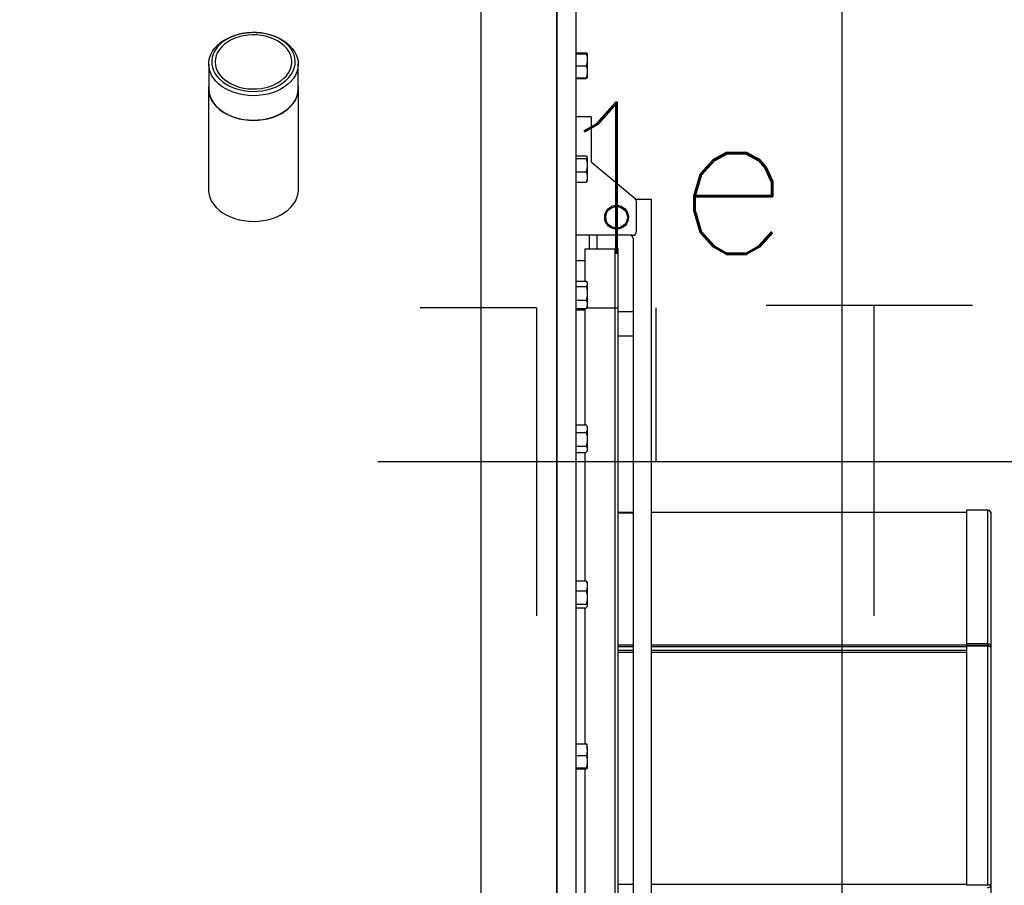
# Model space of a CAD drawing. Extents: x -118.2 to -44.5, y -40.2 to 1.8.
# Tile 26 of 56: x -81.927 to -81.276, y -22.258 to -21.686. Entities that reach past the tile are written whole.
import ezdxf
from ezdxf.enums import TextEntityAlignment as Align

# ---------------------------------------------------------------- set-up
doc = ezdxf.new("R2010")
doc.units = 0
doc.header["$MEASUREMENT"] = 0
for name, color, linetype in [('CIRCUITOS', 2, 'Continuous'), ('LINHA', 40, 'Continuous'), ('PAREDES', 8, 'Continuous')]:
    doc.layers.add(name, color=color, linetype=linetype)
doc.styles.add('ROMANS', font='romans')

# ---------------------------------------------------------------- blocks, each defined once
blk = doc.blocks.new('LS- 19')
for p, q in [((-131.12641, 57.59345), (-131.12641, 58.76537)), ((-131.1138, 57.59345), (-131.1138, 58.76537)), ((-131.17686, 58.73557), (-131.17686, 57.62325)), ((-131.12641, 58.73557), (-131.12641, 57.62325)), ((-131.32883, 58.65804), (-131.32895, 58.65803)), ((-131.32531, 58.65803), (-131.32543, 58.65804)), ((-131.1138, 58.64454), (-131.10706, 58.64454)), ((-131.1138, 58.64401), (-131.10706, 58.64401)), ((-131.10706, 58.64454), (-131.10691, 58.64401)), ((-131.10635, 58.64401), (-131.10635, 58.64004)), ((-131.10635, 58.64004), (-131.10635, 58.63209)), ((-131.35674, 58.63716), (-131.35674, 58.62099)), ((-131.29752, 58.62099), (-131.29752, 58.63716)), ((-131.1138, 58.63607), (-131.10706, 58.63607)), ((-131.1138, 58.62812), (-131.10706, 58.62812)), ((-131.1138, 58.62812), (-131.10706, 58.62812)), ((-131.1138, 58.62759), (-131.10706, 58.62759)), ((-131.10635, 58.63209), (-131.10635, 58.62812)), ((-131.35692, 58.62099), (-131.35692, 58.55421)), ((-131.29734, 58.55421), (-131.29734, 58.62099)), ((-131.10387, 58.60238), (-131.1138, 58.60238)), ((-131.10387, 58.60238), (-131.10387, 58.57259)), ((-131.1138, 58.57645), (-131.10706, 58.57645)), ((-131.1138, 58.57466), (-131.10706, 58.57466)), ((-131.10635, 58.57571), (-131.10644, 58.57586)), ((-131.10635, 58.57571), (-131.10635, 58.57556)), ((-131.10635, 58.57556), (-131.10635, 58.57032)), ((-131.10635, 58.57032), (-131.10635, 58.56253)), ((-131.10387, 58.57259), (-131.07479, 58.54836)), ((-131.1138, 58.56598), (-131.10706, 58.56598)), ((-131.10635, 58.56253), (-131.10635, 58.55982)), ((-131.1138, 58.55908), (-131.10706, 58.55908)), ((-131.10644, 58.55966), (-131.10635, 58.55982)), ((-131.0743, 58.54776), (-131.06414, 58.54776)), ((-131.07407, 58.54683), (-131.07407, 58.52591)), ((-131.06414, 58.54776), (-131.06414, 57.79992)), ((-131.07606, 58.52393), (-131.1138, 58.52393)), ((-131.10486, 58.51499), (-131.10486, 58.52393)), ((-131.09989, 58.51499), (-131.09989, 58.52393)), ((-131.07606, 58.52194), (-131.07606, 57.79992)), ((-131.10784, 58.51499), (-131.08798, 58.51499)), ((-131.10784, 58.49363), (-131.10784, 58.51499)), ((-131.08798, 58.51499), (-131.08599, 58.51499)), ((-131.08798, 58.47594), (-131.08798, 58.51499)), ((-131.08798, 58.47594), (-131.08798, 58.51499)), ((-131.08599, 58.47594), (-131.08599, 58.51499)), ((-131.10784, 58.50715), (-131.1138, 58.50715)), ((-131.1138, 58.49363), (-131.10706, 58.49363)), ((-131.1138, 58.49012), (-131.10706, 58.49012)), ((-131.10635, 58.49248), (-131.10673, 58.49313)), ((-131.10635, 58.49248), (-131.10635, 58.49188)), ((-131.10635, 58.49188), (-131.10635, 58.48558)), ((-131.10635, 58.48558), (-131.10635, 58.47823)), ((-131.1138, 58.48103), (-131.10706, 58.48103)), ((-131.10635, 58.47823), (-131.10635, 58.47659)), ((-131.1138, 58.47544), (-131.10706, 58.47544)), ((-131.10784, 58.47454), (-131.1138, 58.47454)), ((-131.10784, 58.39874), (-131.10784, 58.47544)), ((-131.10674, 58.47594), (-131.08798, 58.47594)), ((-131.10673, 58.47594), (-131.10635, 58.47659)), ((-131.08798, 58.47594), (-131.08599, 58.47594)), ((-131.08798, 57.85958), (-131.08798, 58.47594)), ((-131.08798, 57.85958), (-131.08798, 58.47594)), ((-131.08599, 57.85958), (-131.08599, 58.47594)), ((-131.07606, 58.47327), (-131.08599, 58.47327)), ((-131.08599, 58.45738), (-131.07606, 58.45738)), ((-131.1138, 58.39874), (-131.10706, 58.39874)), ((-131.1069, 58.39845), (-131.10706, 58.39874)), ((-131.1138, 58.39365), (-131.10706, 58.39365)), ((-131.10635, 58.39753), (-131.10688, 58.39846)), ((-131.10635, 58.39753), (-131.10635, 58.39619)), ((-131.10635, 58.39619), (-131.10635, 58.38907)), ((-131.10635, 58.38907), (-131.10635, 58.38246)), ((-131.1138, 58.38449), (-131.10706, 58.38449)), ((-131.1138, 58.38043), (-131.10706, 58.38043)), ((-131.10784, 58.29542), (-131.10784, 58.38043)), ((-131.10688, 58.38071), (-131.10635, 58.38164)), ((-131.10635, 58.38246), (-131.10635, 58.38164)), ((-131.07606, 58.34078), (-131.08599, 58.34078)), ((-131.08599, 58.34047), (-131.07606, 58.34047)), ((-130.85558, 58.34078), (-131.06414, 58.34078)), ((-130.84167, 58.34228), (-130.85558, 58.34228)), ((-130.85558, 58.34228), (-130.85558, 58.34219)), ((-130.84167, 58.34219), (-130.85558, 58.34219)), ((-130.85558, 58.34219), (-130.85558, 58.25382)), ((-130.84167, 58.34228), (-130.84167, 58.34219)), ((-130.84167, 58.34219), (-130.84167, 58.25382)), ((-130.83939, 58.34012), (-130.83939, 58.25206)), ((-131.1138, 58.29542), (-131.10706, 58.29542)), ((-131.10635, 58.2945), (-131.10652, 58.29479)), ((-131.10635, 58.2945), (-131.10635, 58.29218)), ((-131.1138, 58.28893), (-131.10706, 58.28893)), ((-131.10635, 58.29218), (-131.10635, 58.2845)), ((-131.10635, 58.2845), (-131.10635, 58.27888)), ((-131.1138, 58.28007), (-131.10706, 58.28007)), ((-131.1138, 58.27769), (-131.10706, 58.27769)), ((-131.10784, 58.18764), (-131.10784, 58.27769)), ((-131.10652, 58.27832), (-131.10635, 58.27861)), ((-131.10635, 58.27888), (-131.10635, 58.27861)), ((-131.08599, 58.25321), (-131.07606, 58.25321)), ((-131.08599, 58.25214), (-131.07606, 58.25214)), ((-131.08599, 58.24971), (-131.07606, 58.24971)), ((-131.06414, 58.25321), (-130.85558, 58.25321)), ((-131.06414, 58.25214), (-130.85558, 58.25214)), ((-131.06414, 58.24971), (-130.85558, 58.24971)), ((-130.85558, 58.25382), (-130.85558, 58.25275)), ((-130.84167, 58.25382), (-130.85558, 58.25382)), ((-130.84167, 58.25275), (-130.85558, 58.25275)), ((-130.85558, 58.25231), (-130.85558, 58.09428)), ((-130.84167, 58.25231), (-130.85558, 58.25231)), ((-130.84167, 58.25382), (-130.84167, 58.25275)), ((-130.84167, 58.25231), (-130.84167, 58.09428)), ((-130.84089, 58.25321), (-130.84068, 58.25321)), ((-130.83939, 58.25206), (-130.83939, 58.09459)), ((-131.08599, 58.24823), (-131.07606, 58.24823)), ((-131.06414, 58.24823), (-130.85558, 58.24823)), ((-131.1138, 58.18764), (-131.10706, 58.18764)), ((-131.10635, 58.18383), (-131.10635, 58.18734)), ((-131.10635, 58.18383), (-131.10635, 58.1759)), ((-131.1138, 58.18001), (-131.10706, 58.18001)), ((-131.1138, 58.17178), (-131.10706, 58.17178)), ((-131.1138, 58.17118), (-131.10706, 58.17118)), ((-131.10784, 58.08074), (-131.10784, 58.17118)), ((-131.10635, 58.1759), (-131.10635, 58.17148)), ((-131.08599, 58.09486), (-131.07606, 58.09486)), ((-131.06414, 58.09486), (-130.85558, 58.09486)), ((-130.84167, 58.09428), (-130.85558, 58.09428)), ((-130.83939, 58.09459), (-130.83939, 57.61863))]:
    blk.add_line(p, q)
blk.add_lwpolyline([(-132.03937, 57.61828), (-131.8904, 57.61828), (-131.8904, 57.28557), (-130.93786, 57.28557), (-130.93786, 59.07325), (-131.8904, 59.07325), (-131.8904, 58.74054), (-132.03937, 58.74054), (-132.03937, 57.61828)])
at = {"flags": 128}
for points in [[(-131.3176, 58.61736), (-131.32074, 58.61674), (-131.32396, 58.61636), (-131.32721, 58.61624), (-131.33047, 58.61638), (-131.33369, 58.61676), (-131.33682, 58.61739), (-131.33984, 58.61827), (-131.3427, 58.61937), (-131.34538, 58.62069), (-131.34783, 58.62221), (-131.35004, 58.62391), (-131.35196, 58.62577), (-131.35358, 58.62777), (-131.35489, 58.62988), (-131.35585, 58.63208), (-131.35647, 58.63434), (-131.35673, 58.63664), (-131.35663, 58.63894), (-131.35617, 58.64122), (-131.35536, 58.64346), (-131.35421, 58.64561), (-131.35273, 58.64766), (-131.35094, 58.64959), (-131.34886, 58.65137), (-131.34651, 58.65297), (-131.34393, 58.65438), (-131.34115, 58.65558), (-131.33819, 58.65656), (-131.33511, 58.6573), (-131.33192, 58.6578), (-131.32895, 58.65803)], [(-131.31824, 58.62009), (-131.31531, 58.62093), (-131.31254, 58.62199), (-131.30997, 58.62328), (-131.30761, 58.62476), (-131.30551, 58.62642), (-131.30369, 58.62824), (-131.30218, 58.63019), (-131.30099, 58.63226), (-131.30015, 58.6344), (-131.29965, 58.6366), (-131.29951, 58.63883), (-131.29974, 58.64105), (-131.30032, 58.64324), (-131.30125, 58.64537), (-131.30251, 58.64741), (-131.3041, 58.64934), (-131.30599, 58.65112), (-131.30815, 58.65274), (-131.31057, 58.65418), (-131.31319, 58.65541), (-131.316, 58.65642), (-131.31896, 58.6572), (-131.32202, 58.65774), (-131.32514, 58.65802), (-131.3283, 58.65806), (-131.33144, 58.65784), (-131.33452, 58.65736), (-131.3375, 58.65665), (-131.34035, 58.65569), (-131.34303, 58.65452), (-131.3455, 58.65313), (-131.34773, 58.65156), (-131.3497, 58.64981), (-131.35136, 58.64792), (-131.35272, 58.64591), (-131.35374, 58.6438), (-131.35441, 58.64163), (-131.35472, 58.63941), (-131.35468, 58.63718), (-131.35428, 58.63497), (-131.35352, 58.63281), (-131.35242, 58.63072), (-131.35099, 58.62874), (-131.34925, 58.62688), (-131.34722, 58.62517), (-131.34493, 58.62364), (-131.34241, 58.62231), (-131.33968, 58.62118), (-131.3368, 58.62029), (-131.33378, 58.61963), (-131.33069, 58.61921), (-131.32754, 58.61905), (-131.32439, 58.61915), (-131.32127, 58.61949), (-131.31824, 58.62009)], [(-131.31897, 58.62163), (-131.3162, 58.62243), (-131.31357, 58.62345), (-131.31114, 58.62469), (-131.30893, 58.62612), (-131.30697, 58.62773), (-131.3053, 58.62949), (-131.30393, 58.63138), (-131.3029, 58.63337), (-131.3022, 58.63543), (-131.30185, 58.63754), (-131.30185, 58.63966), (-131.30221, 58.64176), (-131.30292, 58.64382), (-131.30397, 58.64581), (-131.30535, 58.64769), (-131.30703, 58.64945), (-131.30899, 58.65105), (-131.31121, 58.65248), (-131.31365, 58.65371), (-131.31628, 58.65473), (-131.31906, 58.65552), (-131.32196, 58.65608), (-131.32493, 58.65639), (-131.32793, 58.65644), (-131.33092, 58.65625), (-131.33385, 58.65581), (-131.33669, 58.65513), (-131.3394, 58.65421), (-131.34193, 58.65308), (-131.34426, 58.65174), (-131.34635, 58.65022), (-131.34816, 58.64853), (-131.34968, 58.6467), (-131.35089, 58.64476), (-131.35176, 58.64273), (-131.35228, 58.64065), (-131.35246, 58.63853), (-131.35227, 58.63641), (-131.35174, 58.63433), (-131.35085, 58.6323), (-131.34964, 58.63036), (-131.34811, 58.62854), (-131.34628, 58.62686), (-131.34419, 58.62534), (-131.34186, 58.62401), (-131.33932, 58.62288), (-131.3366, 58.62197), (-131.33376, 58.6213), (-131.33082, 58.62086), (-131.32783, 58.62068), (-131.32483, 58.62075), (-131.32187, 58.62106), (-131.31897, 58.62163)], [(-131.32531, 58.65803), (-131.32218, 58.65778), (-131.31899, 58.65727), (-131.31591, 58.65651), (-131.31297, 58.65552), (-131.31019, 58.65431), (-131.30762, 58.65289), (-131.30529, 58.65128), (-131.30323, 58.6495), (-131.30145, 58.64756), (-131.29998, 58.6455), (-131.29885, 58.64334), (-131.29806, 58.64111), (-131.29762, 58.63883), (-131.29754, 58.63652), (-131.29782, 58.63423), (-131.29845, 58.63197), (-131.29943, 58.62977), (-131.30075, 58.62766), (-131.30239, 58.62567), (-131.30433, 58.62382), (-131.30655, 58.62212), (-131.30901, 58.62062), (-131.3117, 58.61931), (-131.31457, 58.61822), (-131.3176, 58.61736)], [(-131.35674, 58.62335), (-131.35689, 58.62207), (-131.35688, 58.61979), (-131.35652, 58.61752), (-131.35582, 58.6153), (-131.35478, 58.61314), (-131.35341, 58.61108), (-131.35174, 58.60913), (-131.34978, 58.60732), (-131.34756, 58.60567), (-131.34509, 58.6042), (-131.34242, 58.60292), (-131.33956, 58.60186), (-131.33656, 58.60102), (-131.33345, 58.60042), (-131.33027, 58.60006), (-131.32704, 58.59994), (-131.32382, 58.60007), (-131.32064, 58.60045), (-131.31754, 58.60106)], [(-131.35674, 58.62099), (-131.35673, 58.62047), (-131.35647, 58.61817), (-131.35585, 58.61591), (-131.35489, 58.61371), (-131.35358, 58.6116), (-131.35196, 58.6096), (-131.35004, 58.60774), (-131.34783, 58.60604), (-131.34538, 58.60452), (-131.3427, 58.6032), (-131.33984, 58.6021), (-131.33682, 58.60123), (-131.33369, 58.60059), (-131.33047, 58.60021), (-131.32721, 58.60007), (-131.32396, 58.6002), (-131.32074, 58.60057), (-131.3176, 58.60119)], [(-131.3176, 58.60119), (-131.31457, 58.60205), (-131.3117, 58.60314), (-131.30901, 58.60445), (-131.30655, 58.60596), (-131.30433, 58.60765), (-131.30239, 58.6095), (-131.30075, 58.61149), (-131.29943, 58.6136), (-131.29845, 58.6158), (-131.29782, 58.61806), (-131.29754, 58.62035), (-131.29752, 58.62099)], [(-131.31754, 58.60106), (-131.31454, 58.60191), (-131.3117, 58.60299), (-131.30903, 58.60427), (-131.30658, 58.60575), (-131.30437, 58.60741), (-131.30242, 58.60923), (-131.30077, 58.61118), (-131.29942, 58.61326), (-131.2984, 58.61542), (-131.29771, 58.61764), (-131.29737, 58.61991), (-131.29738, 58.62219), (-131.29752, 58.62335)], [(-131.35692, 58.55421), (-131.35688, 58.55301), (-131.35652, 58.55075), (-131.35582, 58.54852), (-131.35478, 58.54636), (-131.35341, 58.5443), (-131.35174, 58.54235), (-131.34978, 58.54054), (-131.34756, 58.53889), (-131.34509, 58.53742), (-131.34242, 58.53614), (-131.33956, 58.53508), (-131.33656, 58.53425), (-131.33345, 58.53364), (-131.33027, 58.53328), (-131.32704, 58.53316), (-131.32382, 58.53329), (-131.32064, 58.53367), (-131.31754, 58.53428)], [(-131.31754, 58.53428), (-131.31454, 58.53513), (-131.3117, 58.53621), (-131.30903, 58.53749), (-131.30658, 58.53897), (-131.30437, 58.54063), (-131.30242, 58.54245), (-131.30077, 58.54441), (-131.29942, 58.54648), (-131.2984, 58.54864), (-131.29771, 58.55087), (-131.29737, 58.55313), (-131.29734, 58.55421)]]:
    blk.add_lwpolyline(points, dxfattribs=at)
for radius in [0.00788, 0.00714]:
    blk.add_circle((-131.08698, 58.53584), radius)
for centre, start, end in [((-131.07606, 58.54683), 0, 50.19443), ((-131.07804, 58.52194), 0, 90), ((-131.07606, 58.52591), 270, 0)]:
    blk.add_arc(centre, 0.00199, start, end)
for points, knots in [([(-131.10637, 58.64401), (-131.10642, 58.64409), (-131.10651, 58.64427), (-131.10687, 58.64445), (-131.10706, 58.64454)], [0, 0, 0, 0, 0.47127, 1, 1, 1, 1]), ([(-131.10706, 58.64401), (-131.10686, 58.64337), (-131.10646, 58.64206), (-131.10639, 58.64072), (-131.10635, 58.64004)], [0, 0, 0, 0, 0.49546, 1, 1, 1, 1]), ([(-131.10635, 58.64401), (-131.10643, 58.64401), (-131.10654, 58.64401), (-131.10695, 58.64401), (-131.10706, 58.64401)], [0, 0, 0, 0, 0.742467, 1, 1, 1, 1]), ([(-131.10635, 58.64004), (-131.10635, 58.63994), (-131.10636, 58.63923), (-131.10651, 58.63789), (-131.10688, 58.63668), (-131.10706, 58.63607)], [0, 0, 0, 0, 0.070094, 0.530792, 1, 1, 1, 1]), ([(-131.10706, 58.63607), (-131.10686, 58.63542), (-131.10646, 58.63412), (-131.10639, 58.63277), (-131.10635, 58.63209)], [0, 0, 0, 0, 0.495448, 1, 1, 1, 1]), ([(-131.10635, 58.63209), (-131.10635, 58.632), (-131.10636, 58.63129), (-131.10651, 58.62994), (-131.10688, 58.62873), (-131.10706, 58.62812)], [0, 0, 0, 0, 0.070091, 0.530781, 1, 1, 1, 1]), ([(-131.10637, 58.62812), (-131.10642, 58.62803), (-131.10651, 58.62785), (-131.10687, 58.62768), (-131.10706, 58.62759)], [0, 0, 0, 0, 0.47114, 1, 1, 1, 1]), ([(-131.10706, 58.62812), (-131.10695, 58.62812), (-131.10654, 58.62812), (-131.10643, 58.62812), (-131.10635, 58.62812)], [0, 0, 0, 0, 0.257551, 1, 1, 1, 1]), ([(-131.10635, 58.62812), (-131.10636, 58.62812), (-131.1064, 58.62812), (-131.10678, 58.62812), (-131.10706, 58.62812)], [0, 0, 0, 0, 0.2686322, 1, 1, 1, 1]), ([(-131.10706, 58.57645), (-131.10678, 58.57623), (-131.1064, 58.57594), (-131.10636, 58.57564), (-131.10635, 58.57556)], [0, 0, 0, 0, 0.731376, 1, 1, 1, 1]), ([(-131.10635, 58.57556), (-131.10643, 58.57533), (-131.10654, 58.57503), (-131.10695, 58.57474), (-131.10706, 58.57466)], [0, 0, 0, 0, 0.742437, 1, 1, 1, 1]), ([(-131.10706, 58.57466), (-131.10686, 58.57396), (-131.10646, 58.57253), (-131.10639, 58.57106), (-131.10635, 58.57032)], [0, 0, 0, 0, 0.4954598, 1, 1, 1, 1]), ([(-131.10635, 58.57032), (-131.10635, 58.57022), (-131.10636, 58.56944), (-131.10651, 58.56797), (-131.10688, 58.56664), (-131.10706, 58.56598)], [0, 0, 0, 0, 0.0700805, 0.530779, 1, 1, 1, 1]), ([(-131.10706, 58.56598), (-131.10686, 58.56542), (-131.10646, 58.56428), (-131.10639, 58.56312), (-131.10635, 58.56253)], [0, 0, 0, 0, 0.495449, 1, 1, 1, 1]), ([(-131.10635, 58.56253), (-131.10635, 58.56244), (-131.10636, 58.56182), (-131.10651, 58.56066), (-131.10688, 58.55961), (-131.10706, 58.55908)], [0, 0, 0, 0, 0.0700714, 0.5307786, 1, 1, 1, 1]), ([(-131.10706, 58.55908), (-131.10695, 58.55915), (-131.10666, 58.55934), (-131.10658, 58.55954), (-131.10653, 58.55967)], [0, 0, 0, 0, 0.388152, 1, 1, 1, 1]), ([(-131.10706, 58.49363), (-131.10678, 58.49321), (-131.1064, 58.49263), (-131.10636, 58.49204), (-131.10635, 58.49188)], [0, 0, 0, 0, 0.731372, 1, 1, 1, 1]), ([(-131.10635, 58.49188), (-131.10643, 58.49144), (-131.10654, 58.49084), (-131.10695, 58.49027), (-131.10706, 58.49012)], [0, 0, 0, 0, 0.742452, 1, 1, 1, 1]), ([(-131.10706, 58.49012), (-131.10686, 58.48939), (-131.10646, 58.48789), (-131.10639, 58.48635), (-131.10635, 58.48558)], [0, 0, 0, 0, 0.495452, 1, 1, 1, 1]), ([(-131.10635, 58.48558), (-131.10635, 58.48547), (-131.10636, 58.48465), (-131.10651, 58.48311), (-131.10688, 58.48173), (-131.10706, 58.48103)], [0, 0, 0, 0, 0.070081, 0.530784, 1, 1, 1, 1]), ([(-131.10706, 58.48103), (-131.10686, 58.48057), (-131.10646, 58.47966), (-131.10639, 58.47871), (-131.10635, 58.47823)], [0, 0, 0, 0, 0.495458, 1, 1, 1, 1]), ([(-131.10635, 58.47823), (-131.10635, 58.47817), (-131.10636, 58.47767), (-131.10651, 58.47672), (-131.10688, 58.47587), (-131.10706, 58.47544)], [0, 0, 0, 0, 0.070086, 0.53078, 1, 1, 1, 1]), ([(-131.10706, 58.47544), (-131.10694, 58.47559), (-131.10679, 58.47575), (-131.10674, 58.47593), (-131.10674, 58.47595)], [0, 0, 0, 0, 0.8703916, 1, 1, 1, 1]), ([(-131.10706, 58.39874), (-131.10678, 58.39813), (-131.1064, 58.39729), (-131.10636, 58.39642), (-131.10635, 58.39619)], [0, 0, 0, 0, 0.731376, 1, 1, 1, 1]), ([(-131.10635, 58.39619), (-131.10643, 58.39555), (-131.10654, 58.39469), (-131.10695, 58.39386), (-131.10706, 58.39365)], [0, 0, 0, 0, 0.742464, 1, 1, 1, 1]), ([(-131.10706, 58.39365), (-131.10686, 58.3929), (-131.10646, 58.3914), (-131.10639, 58.38985), (-131.10635, 58.38907)], [0, 0, 0, 0, 0.495455, 1, 1, 1, 1]), ([(-131.10635, 58.38907), (-131.10635, 58.38896), (-131.10636, 58.38814), (-131.10651, 58.38659), (-131.10688, 58.38519), (-131.10706, 58.38449)], [0, 0, 0, 0, 0.070091, 0.53079, 1, 1, 1, 1]), ([(-131.10706, 58.38449), (-131.10686, 58.38416), (-131.10646, 58.3835), (-131.10639, 58.38281), (-131.10635, 58.38246)], [0, 0, 0, 0, 0.495466, 1, 1, 1, 1]), ([(-131.10635, 58.38246), (-131.10635, 58.38241), (-131.10636, 58.38205), (-131.10648, 58.38146), (-131.10678, 58.38094), (-131.1069, 58.38072)], [0, 0, 0, 0, 0.082113, 0.621964, 1, 1, 1, 1]), ([(-130.83939, 58.34012), (-130.83942, 58.3404), (-130.83949, 58.34095), (-130.84002, 58.34165), (-130.84078, 58.34215), (-130.84138, 58.34224), (-130.84167, 58.34228)], [0, 0, 0, 0, 0.250008, 0.500012, 0.749995, 1, 1, 1, 1]), ([(-130.84167, 58.34219), (-130.84138, 58.34214), (-130.84078, 58.34206), (-130.84002, 58.34158), (-130.83949, 58.34091), (-130.83942, 58.34038), (-130.83939, 58.34012)], [0, 0, 0, 0, 0.25, 0.499988, 0.749998, 1, 1, 1, 1]), ([(-131.10706, 58.29542), (-131.10678, 58.29464), (-131.1064, 58.29357), (-131.10636, 58.29247), (-131.10635, 58.29218)], [0, 0, 0, 0, 0.73138, 1, 1, 1, 1]), ([(-131.10653, 58.29478), (-131.10654, 58.29481), (-131.10662, 58.29503), (-131.10685, 58.29524), (-131.10706, 58.29542)], [0, 0, 0, 0, 0.130765, 1, 1, 1, 1]), ([(-131.10635, 58.29218), (-131.10643, 58.29136), (-131.10654, 58.29026), (-131.10695, 58.28921), (-131.10706, 58.28893)], [0, 0, 0, 0, 0.742453, 1, 1, 1, 1]), ([(-131.10706, 58.28893), (-131.10686, 58.28821), (-131.10646, 58.28676), (-131.10639, 58.28526), (-131.10635, 58.2845)], [0, 0, 0, 0, 0.4954585, 1, 1, 1, 1]), ([(-131.10635, 58.2845), (-131.10635, 58.2844), (-131.10636, 58.2836), (-131.10651, 58.2821), (-131.10688, 58.28075), (-131.10706, 58.28007)], [0, 0, 0, 0, 0.070085, 0.530786, 1, 1, 1, 1]), ([(-131.10706, 58.28007), (-131.10686, 58.27988), (-131.10646, 58.27949), (-131.10639, 58.27909), (-131.10635, 58.27888)], [0, 0, 0, 0, 0.495466, 1, 1, 1, 1]), ([(-131.10635, 58.27888), (-131.10635, 58.27885), (-131.10636, 58.27864), (-131.10651, 58.27824), (-131.10688, 58.27788), (-131.10706, 58.27769)], [0, 0, 0, 0, 0.0700853, 0.5307857, 1, 1, 1, 1]), ([(-130.83939, 58.25206), (-130.83942, 58.2523), (-130.83949, 58.25277), (-130.84002, 58.25336), (-130.84078, 58.25377), (-130.84138, 58.2538), (-130.84167, 58.25382)], [0, 0, 0, 0, 0.25, 0.500005, 0.749995, 1, 1, 1, 1]), ([(-130.84068, 58.25206), (-130.8407, 58.25216), (-130.84073, 58.25235), (-130.84096, 58.25259), (-130.84128, 58.25274), (-130.84154, 58.25275), (-130.84167, 58.25275)], [0, 0, 0, 0, 0.25, 0.500002, 0.75001, 1, 1, 1, 1]), ([(-130.84167, 58.25231), (-130.84138, 58.25229), (-130.84078, 58.25225), (-130.84002, 58.25218), (-130.83949, 58.25212), (-130.83942, 58.25208), (-130.83939, 58.25206)], [0, 0, 0, 0, 0.2500034, 0.5000111, 0.7500096, 1, 1, 1, 1]), ([(-131.10706, 58.18764), (-131.10678, 58.18672), (-131.1064, 58.18546), (-131.10636, 58.18417), (-131.10635, 58.18383)], [0, 0, 0, 0, 0.731378, 1, 1, 1, 1]), ([(-131.10635, 58.18734), (-131.10635, 58.18735), (-131.10636, 58.1874), (-131.10651, 58.1875), (-131.10688, 58.18759), (-131.10706, 58.18764)], [0, 0, 0, 0, 0.070107, 0.530786, 1, 1, 1, 1]), ([(-131.10635, 58.18383), (-131.10643, 58.18287), (-131.10654, 58.18158), (-131.10695, 58.18033), (-131.10706, 58.18001)], [0, 0, 0, 0, 0.742449, 1, 1, 1, 1]), ([(-131.10706, 58.18001), (-131.10686, 58.17935), (-131.10646, 58.178), (-131.10639, 58.1766), (-131.10635, 58.1759)], [0, 0, 0, 0, 0.495463, 1, 1, 1, 1]), ([(-131.10635, 58.1759), (-131.10635, 58.1758), (-131.10636, 58.17506), (-131.10651, 58.17367), (-131.10688, 58.17242), (-131.10706, 58.17178)], [0, 0, 0, 0, 0.070092, 0.530786, 1, 1, 1, 1]), ([(-131.10706, 58.17178), (-131.10686, 58.17173), (-131.10646, 58.17164), (-131.10639, 58.17153), (-131.10635, 58.17148)], [0, 0, 0, 0, 0.495454, 1, 1, 1, 1]), ([(-131.10635, 58.17148), (-131.10635, 58.17147), (-131.10636, 58.17142), (-131.10651, 58.17132), (-131.10688, 58.17123), (-131.10706, 58.17118)], [0, 0, 0, 0, 0.0700813, 0.5307853, 1, 1, 1, 1]), ([(-130.83939, 58.09459), (-130.83942, 58.09456), (-130.83949, 58.09451), (-130.84002, 58.09443), (-130.84078, 58.09436), (-130.84138, 58.09431), (-130.84167, 58.09428)], [0, 0, 0, 0, 0.249991, 0.499989, 0.749996, 1, 1, 1, 1]), ([(-130.84167, 58.09271), (-130.84138, 58.09273), (-130.84078, 58.09277), (-130.84002, 58.0932), (-130.83949, 58.09383), (-130.83942, 58.09434), (-130.83939, 58.09459)], [0, 0, 0, 0, 0.250004, 0.499997, 0.750008, 1, 1, 1, 1])]:
    blk.add_open_spline(points, degree=3, knots=knots)

msp = doc.modelspace()

# ---------------------------------------------------------------- linework, layer by layer
at = {"layer": 'CIRCUITOS'}
for p, q in [((-81.58521, -21.8766), (-81.66216, -21.8766)), ((-81.58521, -21.8766), (-81.58521, -22.08025)), ((-81.50634, -21.8766), (-81.50634, -21.97842)), ((-81.43341, -21.87468), (-81.29683, -21.87468)), ((-81.36224, -21.87468), (-81.36224, -22.08025))]:
    msp.add_line(p, q, dxfattribs=at)
at = {"layer": 'LINHA'}
msp.add_line((-81.26227, -21.97842), (-81.69011, -21.97842), dxfattribs=at)

# ---------------------------------------------------------------- block references
at = {"layer": 'PAREDES', "lineweight": -3}
msp.add_blockref('LS- 19', (49.55468, -80.35249), dxfattribs=at)

# ---------------------------------------------------------------- texts
at = {"layer": 'CIRCUITOS', "style": 'ROMANS'}
msp.add_text('1e', height=0.1, dxfattribs=at).set_placement((-81.49801, -21.8408), align=Align.CENTER)

doc.saveas('drawing.dxf')
